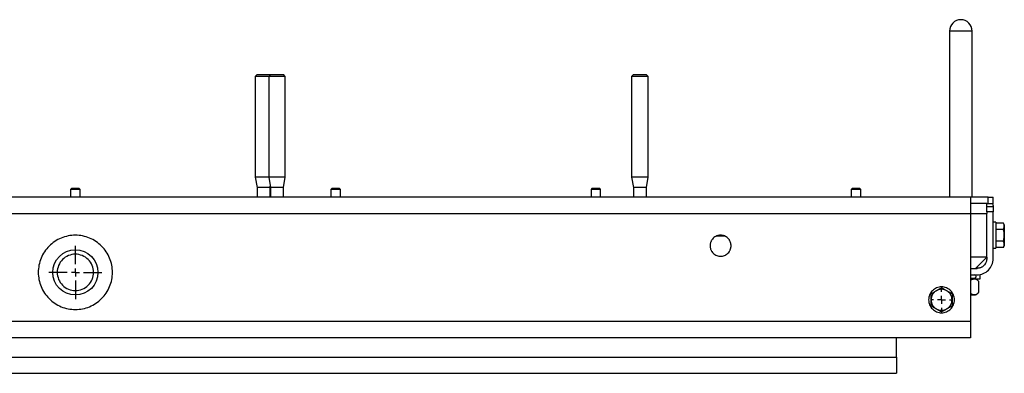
# Model space of a CAD drawing. Header units: millimetres. Extents: x -4969 to -32, y -584 to 4302.
# Tile 37 of 84: x -2008 to -1398, y -584 to -365. Entities that reach past the tile are written whole.
import ezdxf

# ---------------------------------------------------------------- set-up
doc = ezdxf.new("R2010")
doc.units = ezdxf.units.MM
doc.layers.add('FOND_DE_PLAN', color=7, linetype='Continuous')

# ---------------------------------------------------------------- blocks, each defined once
blk = doc.blocks.new('SW_CENTERMARKSYMBOL_8')
at = {"layer": 'FOND_DE_PLAN', "color": 0}
for p, q in [((0, 5), (0, 6.499)), ((-5, 0), (-6.499, 0)), ((0, 0), (-2.5, 0)), ((0, 0), (0, 2.5)), ((0, 0), (0, -2.5)), ((0, 0), (2.5, 0)), ((5, 0), (6.499, 0)), ((0, -5), (0, -6.499))]:
    blk.add_line(p, q, dxfattribs=at)
blk = doc.blocks.new('SW_CENTERMARKSYMBOL_9')
at = {"layer": 'FOND_DE_PLAN', "color": 0}
for p, q in [((0, 5), (0, 16.5)), ((-5, 0), (-16.5, 0)), ((0, 0), (-2.5, 0)), ((0, 0), (0, 2.5)), ((0, 0), (0, -2.5)), ((0, 0), (2.5, 0)), ((5, 0), (16.5, 0)), ((0, -5), (0, -16.5))]:
    blk.add_line(p, q, dxfattribs=at)

msp = doc.modelspace()

# ---------------------------------------------------------------- linework, layer by layer
at = {"color": 7, "linetype": 'Continuous', "lineweight": 25}
for p, q in [((-1431.96, -371.51), (-1431.96, -474.51)), ((-1417.96, -474.51), (-1417.96, -371.51)), ((-1861.24, -398.51), (-1862.44, -399.71)), ((-1862.44, -399.71), (-1862.44, -461.99)), ((-1854.11, -399.71), (-1862.44, -399.71)), ((-1852.91, -398.51), (-1854.11, -399.71)), ((-1854.11, -399.71), (-1854.11, -461.99)), ((-1843.81, -399.71), (-1854.11, -399.71)), ((-1853.13, -398.73), (-1853.35, -398.51)), ((-1843.81, -399.71), (-1845.01, -398.51)), ((-1843.81, -461.99), (-1843.81, -399.71)), ((-1627.91, -398.51), (-1629.11, -399.71)), ((-1629.11, -399.71), (-1629.11, -461.99)), ((-1618.81, -399.71), (-1629.11, -399.71)), ((-1618.81, -399.71), (-1620.01, -398.51)), ((-1618.81, -461.99), (-1618.81, -399.71)), ((-1862.44, -461.99), (-1861.29, -468.51)), ((-1854.11, -461.99), (-1862.44, -461.99)), ((-1854.11, -461.99), (-1852.96, -468.51)), ((-1843.81, -461.99), (-1854.11, -461.99)), ((-1844.96, -468.51), (-1843.81, -461.99)), ((-1629.11, -461.99), (-1627.96, -468.51)), ((-1618.81, -461.99), (-1629.11, -461.99)), ((-1619.96, -468.51), (-1618.81, -461.99)), ((-1976.35, -469.01), (-1976.96, -469.63)), ((-1976.96, -469.63), (-1976.96, -474.51)), ((-1970.96, -469.63), (-1976.96, -469.63)), ((-1971.58, -469.01), (-1976.35, -469.01)), ((-1970.96, -469.63), (-1971.58, -469.01)), ((-1970.96, -474.51), (-1970.96, -469.63)), ((-1861.29, -468.51), (-1861.29, -474.51)), ((-1853.29, -468.51), (-1861.29, -468.51)), ((-1853.29, -468.51), (-1853.13, -467.57)), ((-1853.29, -474.51), (-1853.29, -468.51)), ((-1852.96, -468.51), (-1852.96, -474.51)), ((-1844.96, -468.51), (-1852.96, -468.51)), ((-1844.96, -474.51), (-1844.96, -468.51)), ((-1815.01, -469.01), (-1815.63, -469.63)), ((-1815.63, -469.63), (-1815.63, -474.51)), ((-1809.63, -469.63), (-1815.63, -469.63)), ((-1810.24, -469.01), (-1815.01, -469.01)), ((-1809.63, -469.63), (-1810.24, -469.01)), ((-1809.63, -474.51), (-1809.63, -469.63)), ((-1653.68, -469.01), (-1654.29, -469.63)), ((-1654.29, -469.63), (-1654.29, -474.51)), ((-1648.3, -469.63), (-1654.29, -469.63)), ((-1648.91, -469.01), (-1653.68, -469.01)), ((-1648.3, -469.63), (-1648.91, -469.01)), ((-1648.3, -474.51), (-1648.3, -469.63)), ((-1627.96, -468.51), (-1627.96, -474.51)), ((-1619.96, -468.51), (-1627.96, -468.51)), ((-1619.96, -474.51), (-1619.96, -468.51)), ((-1492.35, -469.01), (-1492.96, -469.63)), ((-1492.96, -469.63), (-1492.96, -474.51)), ((-1486.96, -469.63), (-1492.96, -469.63)), ((-1487.58, -469.01), (-1492.35, -469.01)), ((-1486.96, -469.63), (-1487.58, -469.01)), ((-1486.96, -474.51), (-1486.96, -469.63)), ((-1418.96, -474.51), (-2528.96, -474.51)), ((-1407.96, -474.51), (-1418.79, -474.51)), ((-1407.96, -478.51), (-1407.96, -474.51)), ((-1404.96, -478.51), (-1404.96, -474.51)), ((-1408.96, -478.31), (-1418.96, -478.31)), ((-1408.96, -480.51), (-1408.96, -478.31)), ((-1407.96, -478.51), (-1408.96, -478.51)), ((-1404.96, -480.51), (-1408.96, -480.51)), ((-1404.96, -479.51), (-1404.96, -480.34)), ((-2528.96, -484.51), (-1418.96, -484.51)), ((-1418.96, -484.51), (-1418.96, -511.51)), ((-1404.96, -483.51), (-1408.96, -483.51)), ((-1408.96, -483.51), (-1408.96, -484.51)), ((-1408.96, -511.51), (-1408.96, -484.51)), ((-1404.96, -512.51), (-1404.96, -483.51)), ((-1403.36, -490.01), (-1404.96, -490.01)), ((-1398.64, -490.51), (-1403.36, -490.51)), ((-1403.36, -494.26), (-1398.64, -494.26)), ((-1398.06, -491.52), (-1398.64, -490.5)), ((-1571.47, -498.51), (-1576.46, -498.51)), ((-1404.96, -506.01), (-1403.36, -506.01)), ((-1398.64, -501.77), (-1403.36, -501.77)), ((-1398.64, -505.52), (-1403.36, -505.52)), ((-1398.64, -505.52), (-1398.06, -504.5)), ((-1418.96, -511.51), (-1418.96, -551.51)), ((-1415.96, -518.51), (-1408.96, -511.51)), ((-1408.96, -511.51), (-1408.96, -512.51)), ((-1418.96, -518.51), (-1414.96, -518.51)), ((-1418.96, -522.51), (-1414.96, -522.51)), ((-1412.96, -525.01), (-1412.96, -522.31)), ((-1413.99, -526.49), (-1415.47, -525.01)), ((-1413.99, -526.48), (-1413.99, -533.54)), ((-1415.46, -535.02), (-1413.99, -533.54)), ((-1418.96, -551.51), (-2528.96, -551.51)), ((-1418.96, -561.51), (-2528.96, -561.51)), ((-1860.96, -561.51), (-1860.96, -561.51)), ((-1836.96, -561.51), (-1836.96, -561.51)), ((-1464.96, -573.51), (-1464.96, -561.51)), ((-2482.96, -573.51), (-1464.96, -573.51)), ((-2482.96, -583.51), (-1464.96, -583.51))]:
    msp.add_line(p, q, dxfattribs=at)
at = {"color": 8, "linetype": 'Continuous', "lineweight": 25}
for p, q in [((-1424.96, -371.51), (-1431.96, -371.51)), ((-1417.96, -371.51), (-1424.96, -371.51))]:
    msp.add_line(p, q, dxfattribs=at)
at = {"color": 7, "linetype": 'Continuous', "lineweight": 25}
msp.add_circle((-1973.96, -521.01), 14, dxfattribs=at)
for centre, radius, start, end in [((-1424.96, -371.51), 7, 0, 180), ((-1422.62, -519.18), 7.25, 300.96136, 312.5737), ((-1416.51, -523.51), 1, 270, 90)]:
    msp.add_arc(centre, radius, start, end, dxfattribs=at)
for points, knots in [([(-1861.24, -398.51), (-1861.24, -398.51), (-1861.14, -398.51), (-1860.75, -398.51), (-1860.45, -398.51), (-1859.72, -398.51), (-1859.28, -398.51), (-1858.33, -398.51), (-1857.81, -398.51), (-1856.78, -398.51), (-1856.26, -398.51), (-1855.31, -398.51), (-1854.87, -398.51), (-1854.14, -398.51), (-1853.84, -398.51), (-1853.45, -398.51), (-1853.34, -398.51), (-1853.34, -398.51)], [0, 0, 0, 0, 0.125, 0.125, 0.25, 0.25, 0.375, 0.375, 0.5, 0.5, 0.625, 0.625, 0.75, 0.75, 0.875, 0.875, 1, 1, 1, 1]), ([(-1852.91, -398.51), (-1852.91, -398.51), (-1852.81, -398.51), (-1852.41, -398.51), (-1852.12, -398.51), (-1851.39, -398.51), (-1850.95, -398.51), (-1849.99, -398.51), (-1849.48, -398.51), (-1848.44, -398.51), (-1847.93, -398.51), (-1846.97, -398.51), (-1846.53, -398.51), (-1845.8, -398.51), (-1845.51, -398.51), (-1845.11, -398.51), (-1845.01, -398.51), (-1845.01, -398.51)], [0, 0, 0, 0, 0.125, 0.125, 0.25, 0.25, 0.375, 0.375, 0.5, 0.5, 0.625, 0.625, 0.75, 0.75, 0.875, 0.875, 1, 1, 1, 1]), ([(-1627.91, -398.51), (-1627.91, -398.51), (-1627.81, -398.51), (-1627.41, -398.51), (-1627.12, -398.51), (-1626.39, -398.51), (-1625.95, -398.51), (-1624.99, -398.51), (-1624.48, -398.51), (-1623.44, -398.51), (-1622.93, -398.51), (-1621.97, -398.51), (-1621.53, -398.51), (-1620.8, -398.51), (-1620.51, -398.51), (-1620.11, -398.51), (-1620.01, -398.51), (-1620.01, -398.51)], [0, 0, 0, 0, 0.125, 0.125, 0.25, 0.25, 0.375, 0.375, 0.5, 0.5, 0.625, 0.625, 0.75, 0.75, 0.875, 0.875, 1, 1, 1, 1]), ([(-1418.96, -474.51), (-1418.96, -474.51), (-1418.96, -474.77), (-1418.96, -475.78), (-1418.96, -476.52), (-1418.96, -478.37), (-1418.96, -479.48), (-1418.96, -481.9), (-1418.96, -483.2), (-1418.96, -484.51)], [0, 0, 0, 0, 0.25, 0.25, 0.5, 0.5, 0.75, 0.75, 1, 1, 1, 1]), ([(-1407.96, -474.51), (-1407.57, -474.51), (-1407.18, -474.51), (-1406.45, -474.51), (-1406.12, -474.51), (-1405.56, -474.51), (-1405.34, -474.51), (-1405.04, -474.51), (-1404.96, -474.51), (-1404.96, -474.51)], [0, 0, 0, 0, 0.25, 0.25, 0.5, 0.5, 0.75, 0.75, 1, 1, 1, 1]), ([(-1408.96, -483.51), (-1408.96, -483.12), (-1408.96, -482.73), (-1408.96, -482), (-1408.96, -481.67), (-1408.96, -481.11), (-1408.96, -480.89), (-1408.96, -480.59), (-1408.96, -480.51), (-1408.96, -480.51)], [0, 0, 0, 0, 0.25, 0.25, 0.5, 0.5, 0.75, 0.75, 1, 1, 1, 1]), ([(-1404.96, -478.51), (-1404.96, -478.51), (-1404.96, -478.51), (-1404.98, -478.51), (-1405, -478.51), (-1405.03, -478.51), (-1405.07, -478.51), (-1405.11, -478.51), (-1405.22, -478.51), (-1405.44, -478.51), (-1405.83, -478.51), (-1406.3, -478.51), (-1406.75, -478.51), (-1407.12, -478.51), (-1407.4, -478.51), (-1407.68, -478.51), (-1407.87, -478.51), (-1407.96, -478.51)], [0, 0, 0, 0, 0.034551, 0.068855, 0.103013, 0.137124, 0.171291, 0.205614, 0.240191, 0.370053, 0.500029, 0.62989, 0.759866, 0.820149, 0.879905, 0.939676, 1, 1, 1, 1]), ([(-1404.96, -479.51), (-1404.96, -479.25), (-1405.07, -478.99), (-1405.44, -478.62), (-1405.7, -478.51), (-1405.96, -478.51)], [0, 0, 0, 0, 0.5, 0.5, 1, 1, 1, 1]), ([(-1404.96, -480.51), (-1404.96, -480.51), (-1404.96, -480.59), (-1404.96, -480.89), (-1404.96, -481.11), (-1404.96, -481.67), (-1404.96, -482), (-1404.96, -482.73), (-1404.96, -483.12), (-1404.96, -483.51)], [0, 0, 0, 0, 0.25, 0.25, 0.5, 0.5, 0.75, 0.75, 1, 1, 1, 1]), ([(-1418.96, -484.51), (-1418.86, -484.51), (-1418.66, -484.51), (-1418.35, -484.51), (-1418.05, -484.51), (-1417.74, -484.51), (-1417.44, -484.51), (-1416.92, -484.51), (-1416.19, -484.51), (-1415.26, -484.51), (-1414.35, -484.51), (-1413.18, -484.51), (-1411.84, -484.51), (-1410.75, -484.51), (-1410.07, -484.51), (-1409.65, -484.51), (-1409.34, -484.51), (-1409.14, -484.51), (-1409.03, -484.51), (-1408.97, -484.51), (-1408.96, -484.51), (-1408.96, -484.51)], [0, 0, 0, 0, 0.019453, 0.038872, 0.058275, 0.077679, 0.097104, 0.116567, 0.178313, 0.240094, 0.304415, 0.368769, 0.500007, 0.631244, 0.695565, 0.75992, 0.821667, 0.883447, 0.922314, 0.961117, 1, 1, 1, 1]), ([(-1403.36, -490.01), (-1403.36, -490.01), (-1403.36, -490.22), (-1403.36, -491.02), (-1403.36, -491.62), (-1403.36, -493.1), (-1403.36, -493.98), (-1403.36, -495.92), (-1403.36, -496.97), (-1403.36, -498.01)], [0, 0, 0, 0, 0.25, 0.25, 0.5, 0.5, 0.75, 0.75, 1, 1, 1, 1]), ([(-1398.06, -492.38), (-1398.06, -492.33), (-1398.06, -492.23), (-1398.08, -492.07), (-1398.1, -491.89), (-1398.15, -491.68), (-1398.24, -491.36), (-1398.39, -490.97), (-1398.56, -490.66), (-1398.64, -490.51)], [0, 0, 0, 0, 0.081994, 0.164032, 0.24655, 0.372541, 0.49976, 0.744787, 1, 1, 1, 1]), ([(-1398.64, -494.26), (-1398.61, -494.2), (-1398.54, -494.07), (-1398.44, -493.88), (-1398.36, -493.7), (-1398.28, -493.52), (-1398.2, -493.29), (-1398.13, -493.02), (-1398.07, -492.7), (-1398.06, -492.49), (-1398.06, -492.38)], [0, 0, 0, 0, 0.103549, 0.20493, 0.304482, 0.402583, 0.499651, 0.668596, 0.834254, 1, 1, 1, 1]), ([(-1398.06, -498.01), (-1398.06, -497.91), (-1398.06, -497.7), (-1398.08, -497.39), (-1398.1, -497.02), (-1398.15, -496.59), (-1398.24, -495.96), (-1398.39, -495.18), (-1398.56, -494.57), (-1398.64, -494.26)], [0, 0, 0, 0, 0.0823414, 0.164728, 0.2476001, 0.3741504, 0.5019459, 0.745918, 1, 1, 1, 1]), ([(-1398.06, -491.51), (-1398.06, -491.51), (-1398.06, -491.59), (-1398.06, -491.88), (-1398.06, -492.1), (-1398.06, -492.38)], [0, 0, 0, 0, 0.5, 0.5, 1, 1, 1, 1]), ([(-1398.06, -492.38), (-1398.06, -492.67), (-1398.06, -493.02), (-1398.06, -493.82), (-1398.06, -494.27), (-1398.06, -495.25), (-1398.06, -495.78), (-1398.06, -496.88), (-1398.06, -497.45), (-1398.06, -498.01)], [0, 0, 0, 0, 0.25, 0.25, 0.5, 0.5, 0.75, 0.75, 1, 1, 1, 1]), ([(-1950.96, -521.01), (-1950.96, -519.51), (-1951.11, -518), (-1951.7, -515.05), (-1952.14, -513.6), (-1953.29, -510.82), (-1954, -509.49), (-1955.67, -506.98), (-1956.63, -505.81), (-1958.76, -503.69), (-1959.93, -502.73), (-1962.43, -501.05), (-1963.77, -500.34), (-1966.55, -499.19), (-1968, -498.75), (-1970.95, -498.16), (-1972.46, -498.01), (-1975.47, -498.01), (-1976.97, -498.16), (-1979.92, -498.75), (-1981.37, -499.19), (-1984.15, -500.34), (-1985.49, -501.05), (-1987.99, -502.73), (-1989.16, -503.69), (-1991.29, -505.81), (-1992.25, -506.98), (-1993.92, -509.49), (-1994.63, -510.82), (-1995.79, -513.6), (-1996.23, -515.05), (-1996.81, -518), (-1996.96, -519.51), (-1996.96, -521.01)], [0, 0, 0, 0, 0.0625, 0.0625, 0.125, 0.125, 0.1875, 0.1875, 0.25, 0.25, 0.3125, 0.3125, 0.375, 0.375, 0.4375, 0.4375, 0.5, 0.5, 0.5625, 0.5625, 0.625, 0.625, 0.6875, 0.6875, 0.75, 0.75, 0.8125, 0.8125, 0.875, 0.875, 0.9375, 0.9375, 1, 1, 1, 1]), ([(-1567.46, -504.51), (-1567.46, -504.43), (-1567.46, -504.28), (-1567.48, -504.04), (-1567.5, -503.8), (-1567.53, -503.57), (-1567.59, -503.2), (-1567.7, -502.71), (-1567.91, -502.11), (-1568.18, -501.52), (-1568.63, -500.75), (-1569.33, -499.88), (-1570.37, -499.04), (-1571.54, -498.44), (-1572.75, -498.09), (-1573.96, -497.98), (-1575.17, -498.09), (-1576.39, -498.44), (-1577.55, -499.04), (-1578.59, -499.88), (-1579.3, -500.75), (-1579.74, -501.52), (-1580.01, -502.11), (-1580.22, -502.71), (-1580.34, -503.25), (-1580.42, -503.72), (-1580.45, -504.12), (-1580.46, -504.38), (-1580.46, -504.51)], [0, 0, 0, 0, 0.011673, 0.023325, 0.034972, 0.046628, 0.058309, 0.089193, 0.120101, 0.152272, 0.184469, 0.250118, 0.315768, 0.380053, 0.441772, 0.500003, 0.558234, 0.619953, 0.684238, 0.749887, 0.815537, 0.847707, 0.879904, 0.910787, 0.941696, 0.961137, 0.980548, 1, 1, 1, 1]), ([(-1403.36, -498.01), (-1403.36, -499.06), (-1403.36, -500.11), (-1403.36, -502.04), (-1403.36, -502.93), (-1403.36, -504.41), (-1403.36, -505), (-1403.36, -505.8), (-1403.36, -506.01), (-1403.36, -506.01)], [0, 0, 0, 0, 0.25, 0.25, 0.5, 0.5, 0.75, 0.75, 1, 1, 1, 1]), ([(-1398.64, -501.77), (-1398.61, -501.64), (-1398.54, -501.39), (-1398.44, -501.01), (-1398.35, -500.64), (-1398.28, -500.28), (-1398.2, -499.82), (-1398.13, -499.28), (-1398.07, -498.64), (-1398.06, -498.22), (-1398.06, -498.01)], [0, 0, 0, 0, 0.103638, 0.205104, 0.304738, 0.402919, 0.500067, 0.668868, 0.83439, 1, 1, 1, 1]), ([(-1398.06, -498.01), (-1398.06, -498.58), (-1398.06, -499.15), (-1398.06, -500.24), (-1398.06, -500.77), (-1398.06, -501.75), (-1398.06, -502.21), (-1398.06, -503.01), (-1398.06, -503.36), (-1398.06, -503.64)], [0, 0, 0, 0, 0.25, 0.25, 0.5, 0.5, 0.75, 0.75, 1, 1, 1, 1]), ([(-1580.46, -504.51), (-1580.46, -504.59), (-1580.46, -504.75), (-1580.45, -504.99), (-1580.42, -505.23), (-1580.39, -505.46), (-1580.33, -505.82), (-1580.22, -506.31), (-1580.01, -506.92), (-1579.74, -507.51), (-1579.3, -508.27), (-1578.59, -509.14), (-1577.55, -509.99), (-1576.39, -510.59), (-1575.17, -510.94), (-1573.96, -511.05), (-1572.75, -510.94), (-1571.54, -510.59), (-1570.37, -509.99), (-1569.33, -509.14), (-1568.63, -508.27), (-1568.18, -507.51), (-1567.91, -506.92), (-1567.7, -506.31), (-1567.58, -505.77), (-1567.51, -505.3), (-1567.47, -504.91), (-1567.46, -504.65), (-1567.46, -504.51)], [0, 0, 0, 0, 0.011673, 0.023325, 0.034972, 0.046628, 0.058309, 0.089193, 0.120101, 0.152272, 0.184469, 0.250118, 0.315768, 0.380053, 0.441772, 0.500003, 0.558234, 0.619953, 0.684238, 0.749887, 0.815537, 0.847707, 0.879904, 0.910787, 0.941696, 0.961137, 0.980548, 1, 1, 1, 1]), ([(-1398.06, -503.64), (-1398.06, -503.59), (-1398.06, -503.49), (-1398.08, -503.33), (-1398.1, -503.15), (-1398.15, -502.93), (-1398.24, -502.62), (-1398.39, -502.23), (-1398.56, -501.92), (-1398.64, -501.77)], [0, 0, 0, 0, 0.0819939, 0.1640323, 0.2465502, 0.3725408, 0.4997601, 0.744787, 1, 1, 1, 1]), ([(-1398.64, -505.52), (-1398.61, -505.46), (-1398.54, -505.33), (-1398.44, -505.14), (-1398.36, -504.96), (-1398.28, -504.77), (-1398.2, -504.55), (-1398.13, -504.27), (-1398.07, -503.96), (-1398.06, -503.75), (-1398.06, -503.64)], [0, 0, 0, 0, 0.103549, 0.20493, 0.304482, 0.402583, 0.499651, 0.668596, 0.834254, 1, 1, 1, 1]), ([(-1398.06, -503.64), (-1398.06, -503.93), (-1398.06, -504.14), (-1398.06, -504.44), (-1398.06, -504.51), (-1398.06, -504.51)], [0, 0, 0, 0, 0.5, 0.5, 1, 1, 1, 1]), ([(-1398.06, -503.64), (-1398.06, -503.93), (-1398.06, -504.14), (-1398.06, -504.44), (-1398.06, -504.51), (-1398.06, -504.51)], [0, 0, 0, 0, 0.5, 0.5, 1, 1, 1, 1]), ([(-1962.71, -521.01), (-1962.71, -519.54), (-1963, -518.07), (-1964.13, -515.35), (-1964.96, -514.1), (-1967.05, -512.02), (-1968.3, -511.18), (-1971.02, -510.06), (-1972.49, -509.76), (-1975.43, -509.76), (-1976.91, -510.06), (-1979.63, -511.18), (-1980.87, -512.02), (-1982.96, -514.1), (-1983.79, -515.35), (-1984.92, -518.07), (-1985.21, -519.54), (-1985.21, -521.01)], [0, 0, 0, 0, 0.125, 0.125, 0.25, 0.25, 0.375, 0.375, 0.5, 0.5, 0.625, 0.625, 0.75, 0.75, 0.875, 0.875, 1, 1, 1, 1]), ([(-1408.96, -511.51), (-1408.96, -511.51), (-1408.96, -511.51), (-1408.98, -511.51), (-1409, -511.51), (-1409.03, -511.51), (-1409.08, -511.51), (-1409.16, -511.51), (-1409.34, -511.51), (-1409.65, -511.51), (-1410.07, -511.51), (-1410.75, -511.51), (-1411.84, -511.51), (-1413.18, -511.51), (-1414.35, -511.51), (-1415.26, -511.51), (-1416.19, -511.51), (-1417.02, -511.51), (-1417.74, -511.51), (-1418.35, -511.51), (-1418.76, -511.51), (-1418.96, -511.51)], [0, 0, 0, 0, 0.019453, 0.038872, 0.058275, 0.077679, 0.097104, 0.116567, 0.178313, 0.240094, 0.304415, 0.368769, 0.500007, 0.631244, 0.695565, 0.75992, 0.821667, 0.883447, 0.922314, 0.961117, 1, 1, 1, 1]), ([(-1408.96, -512.51), (-1408.96, -512.59), (-1408.96, -512.73), (-1408.98, -512.95), (-1409, -513.17), (-1409.02, -513.39), (-1409.08, -513.72), (-1409.19, -514.17), (-1409.38, -514.73), (-1409.62, -515.28), (-1410.04, -515.98), (-1410.69, -516.79), (-1411.49, -517.44), (-1412.2, -517.85), (-1412.74, -518.1), (-1413.3, -518.29), (-1413.8, -518.41), (-1414.23, -518.47), (-1414.59, -518.51), (-1414.84, -518.51), (-1414.96, -518.51)], [0, 0, 0, 0, 0.023335, 0.046628, 0.06991, 0.093212, 0.116565, 0.178301, 0.240092, 0.304402, 0.368768, 0.500006, 0.631244, 0.695553, 0.759919, 0.821655, 0.883446, 0.922309, 0.961112, 1, 1, 1, 1]), ([(-1414.96, -522.51), (-1413.65, -522.51), (-1412.34, -522.25), (-1409.92, -521.25), (-1408.82, -520.51), (-1406.96, -518.66), (-1406.22, -517.55), (-1405.22, -515.13), (-1404.96, -513.82), (-1404.96, -512.51)], [0, 0, 0, 0, 0.25, 0.25, 0.5, 0.5, 0.75, 0.75, 1, 1, 1, 1]), ([(-1996.96, -521.01), (-1996.96, -522.52), (-1996.81, -524.02), (-1996.23, -526.98), (-1995.79, -528.42), (-1994.63, -531.21), (-1993.92, -532.54), (-1992.25, -535.04), (-1991.29, -536.21), (-1989.16, -538.34), (-1987.99, -539.3), (-1985.49, -540.97), (-1984.15, -541.69), (-1981.37, -542.84), (-1979.92, -543.28), (-1976.97, -543.86), (-1975.47, -544.01), (-1972.46, -544.01), (-1970.95, -543.86), (-1968, -543.28), (-1966.55, -542.84), (-1963.77, -541.69), (-1962.43, -540.97), (-1959.93, -539.3), (-1958.76, -538.34), (-1956.63, -536.21), (-1955.67, -535.04), (-1954, -532.54), (-1953.29, -531.21), (-1952.14, -528.42), (-1951.7, -526.98), (-1951.11, -524.02), (-1950.96, -522.52), (-1950.96, -521.01)], [0, 0, 0, 0, 0.0625, 0.0625, 0.125, 0.125, 0.1875, 0.1875, 0.25, 0.25, 0.3125, 0.3125, 0.375, 0.375, 0.4375, 0.4375, 0.5, 0.5, 0.5625, 0.5625, 0.625, 0.625, 0.6875, 0.6875, 0.75, 0.75, 0.8125, 0.8125, 0.875, 0.875, 0.9375, 0.9375, 1, 1, 1, 1]), ([(-1985.21, -521.01), (-1985.21, -522.49), (-1984.92, -523.96), (-1983.79, -526.68), (-1982.96, -527.93), (-1980.87, -530.01), (-1979.63, -530.84), (-1976.91, -531.97), (-1975.43, -532.26), (-1972.49, -532.26), (-1971.02, -531.97), (-1968.3, -530.84), (-1967.05, -530.01), (-1964.96, -527.93), (-1964.13, -526.68), (-1963, -523.96), (-1962.71, -522.49), (-1962.71, -521.01)], [0, 0, 0, 0, 0.125, 0.125, 0.25, 0.25, 0.375, 0.375, 0.5, 0.5, 0.625, 0.625, 0.75, 0.75, 0.875, 0.875, 1, 1, 1, 1]), ([(-1418.96, -524.51), (-1418.28, -524.51), (-1417.23, -524.51), (-1416.56, -524.51), (-1416.61, -524.51), (-1416.63, -524.51)], [0, 0, 0, 0, 0.497059, 0.778653, 1, 1, 1, 1]), ([(-1428.96, -538.01), (-1428.96, -536.97), (-1429.17, -535.92), (-1429.97, -533.98), (-1430.56, -533.1), (-1432.04, -531.62), (-1432.93, -531.02), (-1434.87, -530.22), (-1435.91, -530.01), (-1438.01, -530.01), (-1439.06, -530.22), (-1440.99, -531.02), (-1441.88, -531.62), (-1443.36, -533.1), (-1443.95, -533.98), (-1444.75, -535.92), (-1444.96, -536.97), (-1444.96, -538.01)], [0, 0, 0, 0, 0.125, 0.125, 0.25, 0.25, 0.375, 0.375, 0.5, 0.5, 0.625, 0.625, 0.75, 0.75, 0.875, 0.875, 1, 1, 1, 1]), ([(-1440.21, -532.38), (-1440.12, -532.33), (-1439.94, -532.23), (-1439.67, -532.07), (-1439.35, -531.89), (-1438.98, -531.68), (-1438.44, -531.36), (-1437.76, -530.97), (-1437.23, -530.66), (-1436.96, -530.51)], [0, 0, 0, 0, 0.081994, 0.164032, 0.24655, 0.372541, 0.49976, 0.744787, 1, 1, 1, 1]), ([(-1436.96, -530.51), (-1436.85, -530.57), (-1436.63, -530.7), (-1436.31, -530.88), (-1435.99, -531.07), (-1435.67, -531.25), (-1435.28, -531.48), (-1434.81, -531.75), (-1434.26, -532.07), (-1433.89, -532.28), (-1433.71, -532.38)], [0, 0, 0, 0, 0.103549, 0.20493, 0.304482, 0.402583, 0.499651, 0.668596, 0.834254, 1, 1, 1, 1]), ([(-1418.96, -526.07), (-1418.69, -525.83), (-1417.99, -525.2), (-1417.21, -525.08), (-1416.73, -525.01)], [0, 0, 0, 0, 0.380945, 1, 1, 1, 1]), ([(-1418.57, -525.01), (-1418.45, -525.01), (-1417.64, -525.01), (-1416.37, -525.01), (-1414.86, -525.01), (-1413.77, -525.01), (-1413.08, -525.01), (-1413.01, -525.01), (-1412.97, -525.01)], [0, 0, 0, 0, 0.032997, 0.227941, 0.422885, 0.617829, 0.812774, 1, 1, 1, 1]), ([(-1413.99, -526.48), (-1414.06, -526.42), (-1414.18, -526.29), (-1414.38, -526.12), (-1414.57, -525.95), (-1414.76, -525.8), (-1414.95, -525.66), (-1415.13, -525.54), (-1415.37, -525.39), (-1415.67, -525.24), (-1415.98, -525.13), (-1416.26, -525.06), (-1416.49, -525.02), (-1416.65, -525.02), (-1416.73, -525.01)], [0, 0, 0, 0, 0.075738, 0.149829, 0.222398, 0.293585, 0.363542, 0.432433, 0.500438, 0.62602, 0.749073, 0.833237, 0.916674, 1, 1, 1, 1]), ([(-1440.21, -532.38), (-1440.7, -532.67), (-1441.16, -533.02), (-1441.96, -533.82), (-1442.31, -534.27), (-1442.87, -535.25), (-1443.09, -535.78), (-1443.39, -536.88), (-1443.46, -537.45), (-1443.46, -538.01)], [0, 0, 0, 0, 0.25, 0.25, 0.5, 0.5, 0.75, 0.75, 1, 1, 1, 1]), ([(-1443.46, -534.26), (-1443.35, -534.2), (-1443.13, -534.07), (-1442.81, -533.88), (-1442.49, -533.7), (-1442.17, -533.52), (-1441.78, -533.29), (-1441.31, -533.02), (-1440.76, -532.7), (-1440.39, -532.49), (-1440.21, -532.38)], [0, 0, 0, 0, 0.1035491, 0.2049302, 0.3044818, 0.4025825, 0.4996505, 0.668596, 0.8342539, 1, 1, 1, 1]), ([(-1443.46, -538.01), (-1443.46, -537.91), (-1443.46, -537.7), (-1443.46, -537.39), (-1443.46, -537.02), (-1443.46, -536.59), (-1443.46, -535.96), (-1443.46, -535.18), (-1443.46, -534.57), (-1443.46, -534.26)], [0, 0, 0, 0, 0.082341, 0.164728, 0.2476, 0.37415, 0.501946, 0.745918, 1, 1, 1, 1]), ([(-1433.71, -532.38), (-1434.2, -532.1), (-1434.73, -531.88), (-1435.83, -531.59), (-1436.39, -531.51), (-1437.53, -531.51), (-1438.1, -531.59), (-1439.19, -531.88), (-1439.72, -532.1), (-1440.21, -532.38)], [0, 0, 0, 0, 0.25, 0.25, 0.5, 0.5, 0.75, 0.75, 1, 1, 1, 1]), ([(-1430.46, -538.01), (-1430.46, -537.45), (-1430.54, -536.88), (-1430.83, -535.78), (-1431.05, -535.25), (-1431.62, -534.27), (-1431.96, -533.82), (-1432.77, -533.02), (-1433.22, -532.67), (-1433.71, -532.38)], [0, 0, 0, 0, 0.25, 0.25, 0.5, 0.5, 0.75, 0.75, 1, 1, 1, 1]), ([(-1433.71, -532.38), (-1433.62, -532.44), (-1433.44, -532.54), (-1433.17, -532.7), (-1432.85, -532.88), (-1432.48, -533.09), (-1431.94, -533.41), (-1431.26, -533.8), (-1430.73, -534.1), (-1430.46, -534.26)], [0, 0, 0, 0, 0.081994, 0.164032, 0.24655, 0.372541, 0.49976, 0.744787, 1, 1, 1, 1]), ([(-1430.46, -534.26), (-1430.46, -534.39), (-1430.46, -534.64), (-1430.46, -535.01), (-1430.46, -535.38), (-1430.46, -535.75), (-1430.46, -536.21), (-1430.46, -536.75), (-1430.46, -537.38), (-1430.46, -537.8), (-1430.46, -538.01)], [0, 0, 0, 0, 0.103638, 0.205104, 0.304738, 0.402919, 0.500067, 0.668868, 0.83439, 1, 1, 1, 1]), ([(-1416.73, -535.01), (-1417.21, -534.94), (-1417.99, -534.83), (-1418.69, -534.19), (-1418.96, -533.95)], [0, 0, 0, 0, 0.619055, 1, 1, 1, 1]), ([(-1418.96, -535.01), (-1418.71, -535.01), (-1417.79, -535.01), (-1417.18, -535.01), (-1416.73, -535.01)], [0, 0, 0, 0, 0.267228, 1, 1, 1, 1]), ([(-1416.73, -535.01), (-1416.69, -535.01), (-1416.59, -535.01), (-1416.45, -535), (-1416.32, -534.98), (-1416.18, -534.95), (-1415.96, -534.89), (-1415.68, -534.79), (-1415.33, -534.61), (-1414.99, -534.4), (-1414.66, -534.15), (-1414.33, -533.87), (-1414.1, -533.65), (-1413.99, -533.54)], [0, 0, 0, 0, 0.04868, 0.097365, 0.14618, 0.195249, 0.244695, 0.370973, 0.499581, 0.619161, 0.74186, 0.868556, 1, 1, 1, 1]), ([(-1415.46, -535.01), (-1415.46, -535.01), (-1415.57, -535.01), (-1416, -535.01), (-1416.32, -535.01), (-1416.73, -535.01)], [0, 0, 0, 0, 0.5, 0.5, 1, 1, 1, 1]), ([(-1444.96, -538.01), (-1444.96, -539.06), (-1444.75, -540.11), (-1443.95, -542.04), (-1443.36, -542.93), (-1441.88, -544.41), (-1440.99, -545), (-1439.06, -545.8), (-1438.01, -546.01), (-1435.91, -546.01), (-1434.87, -545.8), (-1432.93, -545), (-1432.04, -544.41), (-1430.56, -542.93), (-1429.97, -542.04), (-1429.17, -540.11), (-1428.96, -539.06), (-1428.96, -538.01)], [0, 0, 0, 0, 0.125, 0.125, 0.25, 0.25, 0.375, 0.375, 0.5, 0.5, 0.625, 0.625, 0.75, 0.75, 0.875, 0.875, 1, 1, 1, 1]), ([(-1443.46, -538.01), (-1443.46, -538.58), (-1443.39, -539.15), (-1443.09, -540.24), (-1442.87, -540.77), (-1442.31, -541.75), (-1441.96, -542.21), (-1441.16, -543.01), (-1440.7, -543.36), (-1440.21, -543.64)], [0, 0, 0, 0, 0.25, 0.25, 0.5, 0.5, 0.75, 0.75, 1, 1, 1, 1]), ([(-1443.46, -541.77), (-1443.46, -541.64), (-1443.46, -541.39), (-1443.46, -541.01), (-1443.46, -540.64), (-1443.46, -540.28), (-1443.46, -539.82), (-1443.46, -539.28), (-1443.46, -538.64), (-1443.46, -538.22), (-1443.46, -538.01)], [0, 0, 0, 0, 0.103638, 0.205104, 0.304738, 0.402919, 0.500067, 0.668868, 0.83439, 1, 1, 1, 1]), ([(-1440.21, -543.64), (-1440.3, -543.59), (-1440.48, -543.49), (-1440.75, -543.33), (-1441.07, -543.15), (-1441.44, -542.93), (-1441.98, -542.62), (-1442.66, -542.23), (-1443.19, -541.92), (-1443.46, -541.77)], [0, 0, 0, 0, 0.0819939, 0.1640323, 0.2465502, 0.3725408, 0.4997601, 0.744787, 1, 1, 1, 1]), ([(-1433.71, -543.64), (-1433.22, -543.36), (-1432.77, -543.01), (-1431.96, -542.21), (-1431.62, -541.75), (-1431.05, -540.77), (-1430.83, -540.24), (-1430.54, -539.15), (-1430.46, -538.58), (-1430.46, -538.01)], [0, 0, 0, 0, 0.25, 0.25, 0.5, 0.5, 0.75, 0.75, 1, 1, 1, 1]), ([(-1430.46, -541.77), (-1430.57, -541.83), (-1430.79, -541.95), (-1431.11, -542.14), (-1431.43, -542.33), (-1431.75, -542.51), (-1432.14, -542.74), (-1432.62, -543.01), (-1433.16, -543.33), (-1433.53, -543.54), (-1433.71, -543.64)], [0, 0, 0, 0, 0.1035491, 0.2049302, 0.3044818, 0.4025825, 0.4996505, 0.668596, 0.8342539, 1, 1, 1, 1]), ([(-1430.46, -538.01), (-1430.46, -538.12), (-1430.46, -538.33), (-1430.46, -538.64), (-1430.46, -539.01), (-1430.46, -539.44), (-1430.46, -540.06), (-1430.46, -540.84), (-1430.46, -541.45), (-1430.46, -541.77)], [0, 0, 0, 0, 0.082341, 0.164728, 0.2476, 0.37415, 0.501946, 0.745918, 1, 1, 1, 1]), ([(-1440.21, -543.64), (-1439.72, -543.93), (-1439.19, -544.14), (-1438.1, -544.44), (-1437.53, -544.51), (-1436.39, -544.51), (-1435.83, -544.44), (-1434.73, -544.14), (-1434.2, -543.93), (-1433.71, -543.64)], [0, 0, 0, 0, 0.25, 0.25, 0.5, 0.5, 0.75, 0.75, 1, 1, 1, 1]), ([(-1436.96, -545.52), (-1437.07, -545.46), (-1437.29, -545.33), (-1437.61, -545.14), (-1437.93, -544.96), (-1438.25, -544.77), (-1438.64, -544.55), (-1439.12, -544.27), (-1439.66, -543.96), (-1440.03, -543.75), (-1440.21, -543.64)], [0, 0, 0, 0, 0.103549, 0.20493, 0.304482, 0.402583, 0.499651, 0.668596, 0.834254, 1, 1, 1, 1]), ([(-1433.71, -543.64), (-1433.8, -543.69), (-1433.98, -543.8), (-1434.25, -543.95), (-1434.57, -544.14), (-1434.94, -544.35), (-1435.48, -544.66), (-1436.16, -545.06), (-1436.69, -545.36), (-1436.96, -545.52)], [0, 0, 0, 0, 0.081994, 0.164032, 0.24655, 0.372541, 0.49976, 0.744787, 1, 1, 1, 1]), ([(-1418.96, -551.51), (-1418.96, -551.61), (-1418.96, -551.82), (-1418.96, -552.12), (-1418.96, -552.43), (-1418.96, -552.73), (-1418.96, -553.03), (-1418.96, -553.55), (-1418.96, -554.28), (-1418.96, -555.21), (-1418.96, -556.12), (-1418.96, -557.3), (-1418.96, -558.63), (-1418.96, -559.72), (-1418.96, -560.41), (-1418.96, -560.82), (-1418.96, -561.14), (-1418.96, -561.33), (-1418.96, -561.44), (-1418.96, -561.5), (-1418.96, -561.51), (-1418.96, -561.51)], [0, 0, 0, 0, 0.019453, 0.038872, 0.058275, 0.077679, 0.097104, 0.116567, 0.178313, 0.240094, 0.304415, 0.368769, 0.500007, 0.631244, 0.695565, 0.75992, 0.821667, 0.883447, 0.922314, 0.961117, 1, 1, 1, 1]), ([(-1464.96, -573.51), (-1464.96, -573.61), (-1464.96, -573.82), (-1464.96, -574.12), (-1464.96, -574.43), (-1464.96, -574.73), (-1464.96, -575.03), (-1464.96, -575.55), (-1464.96, -576.28), (-1464.96, -577.21), (-1464.96, -578.12), (-1464.96, -579.3), (-1464.96, -580.63), (-1464.96, -581.72), (-1464.96, -582.41), (-1464.96, -582.82), (-1464.96, -583.14), (-1464.96, -583.33), (-1464.96, -583.44), (-1464.96, -583.5), (-1464.96, -583.51), (-1464.96, -583.51)], [0, 0, 0, 0, 0.019453, 0.038872, 0.058275, 0.077679, 0.097104, 0.116567, 0.178313, 0.240094, 0.304415, 0.368769, 0.500007, 0.631244, 0.695565, 0.75992, 0.821667, 0.883447, 0.922314, 0.961117, 1, 1, 1, 1])]:
    msp.add_open_spline(points, degree=3, knots=knots, dxfattribs=at)

# ---------------------------------------------------------------- block references
at = {"layer": 'FOND_DE_PLAN'}
for name, p in [('SW_CENTERMARKSYMBOL_9', (-1973.96, -521.01)), ('SW_CENTERMARKSYMBOL_8', (-1436.96, -538.01))]:
    msp.add_blockref(name, p, dxfattribs=at)

doc.saveas('drawing.dxf')
